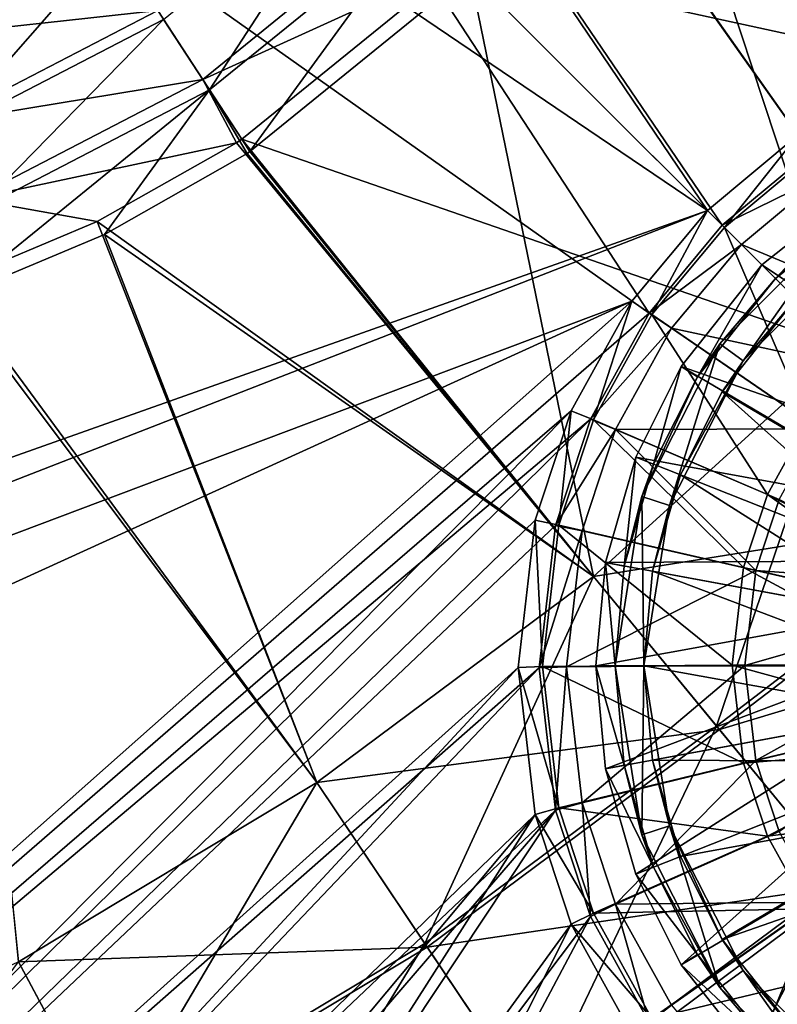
# Model space of a CAD drawing. Header units: metres. Extents: x 0 to 904, y -904 to 0.
# Tile 154 of 253: x 527 to 606, y -682 to -579. Entities that reach past the tile are written whole.
import ezdxf

# ---------------------------------------------------------------- set-up
doc = ezdxf.new("R2010")
doc.units = ezdxf.units.M

msp = doc.modelspace()

# ---------------------------------------------------------------- linework, layer by layer
at = {"layer": 'top0123413'}
for points in [[(599.026855, -599.023621, 106.499786), (74.938576, -244.304413, 117.34655), (244.305359, -74.93528, 117.346581)], [(821.526306, -350.769836, 106.817665), (608.480347, -591.158813, 106.480179), (244.305359, -74.93528, 117.346581)], [(244.305359, -74.93528, 117.346581), (608.480347, -591.158813, 106.480179), (599.026855, -599.023621, 106.499786)], [(76.680428, -244.304428, 120.325508), (592.962036, -609.72644, 109.443001), (244.305359, -76.679497, 120.325508)], [(244.305359, -76.679497, 120.325508), (592.962036, -609.72644, 109.443001), (600.576782, -600.573547, 109.461983)], [(819.806702, -350.769836, 109.839348), (244.305359, -76.679497, 120.325508), (609.729675, -592.958801, 109.443001)], [(244.305359, -76.679497, 120.325508), (600.576782, -600.573547, 109.461983), (609.729675, -592.958801, 109.443001)], [(599.026855, -599.023621, 106.499786), (78.807236, -783.456238, 110.644272), (74.938576, -244.304413, 117.34655)], [(592.962036, -609.72644, 109.443001), (76.680428, -244.304428, 120.325508), (350.77301, -819.803528, 109.839348)], [(600.792053, -600.788818, 98.816803), (599.026855, -599.023621, 106.499786), (608.480347, -591.158813, 106.480179)], [(609.876099, -593.231384, 98.797958), (600.792053, -600.788818, 98.816803), (608.480347, -591.158813, 106.480179)], [(609.729675, -592.958801, 109.443001), (600.576782, -600.573547, 109.461983), (611.301331, -595.292603, 100.79248)], [(614.717651, -614.714417, 86.983521), (600.792053, -600.788818, 98.816803), (609.876099, -593.231384, 98.797958)], [(600.576782, -600.573547, 109.461983), (602.564453, -602.561218, 100.8106), (611.301331, -595.292603, 100.79248)], [(611.301331, -595.292603, 100.79248), (602.564453, -602.561218, 100.8106), (621.761292, -610.564575, 89.677521)], [(81.644386, -800.537598, 110.398422), (78.807236, -783.456238, 110.644272), (599.026855, -599.023621, 106.499786)], [(591.162048, -608.477112, 106.480179), (81.644386, -800.537598, 110.398422), (599.026855, -599.023621, 106.499786)], [(591.162048, -608.477112, 106.480179), (599.026855, -599.023621, 106.499786), (593.234619, -609.872864, 98.797958)], [(599.026855, -599.023621, 106.499786), (600.792053, -600.788818, 98.816803), (593.234619, -609.872864, 98.797958)], [(602.564453, -602.561218, 100.8106), (600.576782, -600.573547, 109.461983), (592.962036, -609.72644, 109.443001)], [(593.234619, -609.872864, 98.797958), (600.792053, -600.788818, 98.816803), (609.485596, -621.003418, 86.970474)], [(600.792053, -600.788818, 98.816803), (614.717651, -614.714417, 86.983521), (609.485596, -621.003418, 86.970474)], [(595.295837, -611.298096, 100.79248), (602.564453, -602.561218, 100.8106), (592.962036, -609.72644, 109.443001)], [(595.295837, -611.298096, 100.79248), (615.651123, -615.647888, 89.690201), (602.564453, -602.561218, 100.8106)], [(621.761292, -610.564575, 89.677521), (602.564453, -602.561218, 100.8106), (615.651123, -615.647888, 89.690201)], [(120.168617, -823.154724, 109.643784), (81.644386, -800.537598, 110.398422), (591.162048, -608.477112, 106.480179)], [(350.77301, -821.52301, 106.817665), (120.168617, -823.154724, 109.643784), (591.162048, -608.477112, 106.480179)], [(350.77301, -821.52301, 106.817665), (591.162048, -608.477112, 106.480179), (584.851563, -619.879761, 106.417328)], [(584.851563, -619.879761, 106.417328), (591.162048, -608.477112, 106.480179), (587.170715, -620.829895, 98.737564)], [(591.162048, -608.477112, 106.480179), (593.234619, -609.872864, 98.797958), (587.170715, -620.829895, 98.737564)], [(592.962036, -609.72644, 109.443001), (350.77301, -819.803528, 109.839348), (586.852173, -620.766479, 109.382149)], [(595.295837, -611.298096, 100.79248), (592.962036, -609.72644, 109.443001), (586.852173, -620.766479, 109.382149)], [(587.170715, -620.829895, 98.737564), (593.234619, -609.872864, 98.797958), (605.287476, -628.58905, 86.928665)], [(593.234619, -609.872864, 98.797958), (609.485596, -621.003418, 86.970474), (605.287476, -628.58905, 86.928665)], [(589.463684, -621.836365, 100.734398), (595.295837, -611.298096, 100.79248), (586.852173, -620.766479, 109.382149)], [(589.463684, -621.836365, 100.734398), (610.56781, -621.758118, 89.677521), (595.295837, -611.298096, 100.79248)], [(610.56781, -621.758118, 89.677521), (615.651123, -615.647888, 89.690201), (595.295837, -611.298096, 100.79248)], [(386.52475, -819.919373, 106.396187), (350.77301, -821.52301, 106.817665), (584.851563, -619.879761, 106.417328)], [(386.52475, -819.919373, 106.396187), (584.851563, -619.879761, 106.417328), (581.082458, -631.286438, 106.323059)], [(581.082458, -631.286438, 106.323059), (584.851563, -619.879761, 106.417328), (583.548706, -631.791931, 98.646965)], [(584.851563, -619.879761, 106.417328), (587.170715, -620.829895, 98.737564), (583.548706, -631.791931, 98.646965)], [(350.77301, -819.803528, 109.839348), (386.388031, -818.206238, 109.419479), (586.852173, -620.766479, 109.382149)], [(586.852173, -620.766479, 109.382149), (386.388031, -818.206238, 109.419479), (583.202759, -631.811462, 109.290871)], [(589.463684, -621.836365, 100.734398), (586.852173, -620.766479, 109.382149), (583.202759, -631.811462, 109.290871)], [(583.548706, -631.791931, 98.646965), (587.170715, -620.829895, 98.737564), (602.777771, -636.1875, 86.865852)], [(587.170715, -620.829895, 98.737564), (605.287476, -628.58905, 86.928665), (602.777771, -636.1875, 86.865852)], [(605.287476, -628.58905, 86.928665), (609.485596, -621.003418, 86.970474), (622.938416, -637.696533, 79.355194)], [(585.979797, -632.380615, 100.647255), (589.463684, -621.836365, 100.734398), (583.202759, -631.811462, 109.290871)], [(604.050476, -636.511353, 89.575874), (589.463684, -621.836365, 100.734398), (585.979797, -632.380615, 100.647255)], [(606.489075, -629.128113, 89.636902), (610.56781, -621.758118, 89.677521), (589.463684, -621.836365, 100.734398)], [(604.050476, -636.511353, 89.575874), (606.489075, -629.128113, 89.636902), (589.463684, -621.836365, 100.734398)], [(602.777771, -636.1875, 86.865852), (605.287476, -628.58905, 86.928665), (622.071228, -640.584229, 79.330254)], [(623.472595, -637.914307, 82.346352), (606.489075, -629.128113, 89.636902), (604.050476, -636.511353, 89.575874)], [(605.287476, -628.58905, 86.928665), (622.938416, -637.696533, 79.355194), (622.071228, -640.584229, 79.330254)], [(579.313965, -646.607361, 106.155792), (386.52475, -819.919373, 106.396187), (581.082458, -631.286438, 106.323059)], [(579.313965, -646.607361, 106.155792), (581.082458, -631.286438, 106.323059), (581.849609, -646.512939, 98.486244)], [(581.082458, -631.286438, 106.323059), (583.548706, -631.791931, 98.646965), (581.849609, -646.512939, 98.486244)], [(386.388031, -818.206238, 109.419479), (581.490723, -646.644226, 109.128922), (583.202759, -631.811462, 109.290871)], [(585.979797, -632.380615, 100.647255), (583.202759, -631.811462, 109.290871), (581.490723, -646.644226, 109.128922)], [(584.345947, -646.537903, 100.492683), (585.979797, -632.380615, 100.647255), (581.490723, -646.644226, 109.128922)], [(581.849609, -646.512939, 98.486244), (583.548706, -631.791931, 98.646965), (601.603638, -646.369629, 86.754669)], [(583.548706, -631.791931, 98.646965), (602.777771, -636.1875, 86.865852), (601.603638, -646.369629, 86.754669)], [(584.345947, -646.537903, 100.492683), (604.050476, -636.511353, 89.575874), (585.979797, -632.380615, 100.647255)], [(601.603638, -646.369629, 86.754669), (602.777771, -636.1875, 86.865852), (621.410095, -646.278748, 79.268135)], [(602.777771, -636.1875, 86.865852), (622.071228, -640.584229, 79.330254), (621.410095, -646.278748, 79.268135)], [(602.909912, -646.403259, 89.467857), (604.050476, -636.511353, 89.575874), (584.345947, -646.537903, 100.492683)], [(622.623047, -640.742981, 82.321922), (604.050476, -636.511353, 89.575874), (602.909912, -646.403259, 89.467857)], [(622.623047, -640.742981, 82.321922), (623.472595, -637.914307, 82.346352), (604.050476, -636.511353, 89.575874)], [(621.976135, -646.315735, 82.261131), (622.623047, -640.742981, 82.321922), (602.909912, -646.403259, 89.467857)], [(386.388031, -818.206238, 109.419479), (422.339783, -813.838379, 109.029648), (581.490723, -646.644226, 109.128922)], [(422.609436, -815.534912, 106.004929), (386.52475, -819.919373, 106.396187), (579.313965, -646.607361, 106.155792)], [(422.339783, -813.838379, 109.029648), (583.2005, -661.476807, 108.924751), (581.490723, -646.644226, 109.128922)], [(581.080139, -661.92804, 105.944893), (422.609436, -815.534912, 106.004929), (579.313965, -646.607361, 106.155792)], [(579.313965, -646.607361, 106.155792), (581.849609, -646.512939, 98.486244), (583.546448, -661.233643, 98.283607)], [(581.080139, -661.92804, 105.944893), (579.313965, -646.607361, 106.155792), (583.546448, -661.233643, 98.283607)], [(584.345947, -646.537903, 100.492683), (581.490723, -646.644226, 109.128922), (583.2005, -661.476807, 108.924751)], [(581.849609, -646.512939, 98.486244), (601.603638, -646.369629, 86.754669), (602.776184, -656.551636, 86.614525)], [(583.546448, -661.233643, 98.283607), (581.849609, -646.512939, 98.486244), (602.776184, -656.551636, 86.614525)], [(585.977661, -660.694885, 100.297806), (584.345947, -646.537903, 100.492683), (583.2005, -661.476807, 108.924751)], [(585.977661, -660.694885, 100.297806), (602.909912, -646.403259, 89.467857), (584.345947, -646.537903, 100.492683)], [(604.04895, -656.294922, 89.331711), (602.909912, -646.403259, 89.467857), (585.977661, -660.694885, 100.297806)], [(601.603638, -646.369629, 86.754669), (621.410095, -646.278748, 79.268135), (622.070374, -651.973145, 79.189697)], [(602.776184, -656.551636, 86.614525), (601.603638, -646.369629, 86.754669), (622.070374, -651.973145, 79.189697)], [(621.976135, -646.315735, 82.261131), (602.909912, -646.403259, 89.467857), (604.04895, -656.294922, 89.331711)], [(622.622192, -651.888428, 82.184372), (621.976135, -646.315735, 82.261131), (604.04895, -656.294922, 89.331711)], [(602.776184, -656.551636, 86.614525), (622.070374, -651.973145, 79.189697), (622.937134, -654.860718, 79.143364)], [(622.622192, -651.888428, 82.184372), (604.04895, -656.294922, 89.331711), (606.48645, -663.677856, 89.210503)], [(605.28479, -664.149719, 86.489784), (602.776184, -656.551636, 86.614525), (622.937134, -654.860718, 79.143364)], [(605.28479, -664.149719, 86.489784), (622.937134, -654.860718, 79.143364), (626.642761, -661.540649, 79.015175)], [(583.546448, -661.233643, 98.283607), (602.776184, -656.551636, 86.614525), (605.28479, -664.149719, 86.489784)], [(589.459961, -671.238647, 100.124687), (604.04895, -656.294922, 89.331711), (585.977661, -660.694885, 100.297806)], [(606.48645, -663.677856, 89.210503), (604.04895, -656.294922, 89.331711), (589.459961, -671.238647, 100.124687)], [(585.977661, -660.694885, 100.297806), (583.2005, -661.476807, 108.924751), (586.848267, -672.521179, 108.743408)], [(589.459961, -671.238647, 100.124687), (585.977661, -660.694885, 100.297806), (586.848267, -672.521179, 108.743408)], [(422.339783, -813.838379, 109.029648), (458.149445, -806.657349, 108.6763), (583.2005, -661.476807, 108.924751)], [(458.567657, -808.322693, 105.650124), (422.609436, -815.534912, 106.004929), (581.080139, -661.92804, 105.944893)], [(458.149445, -806.657349, 108.6763), (493.410126, -796.694702, 108.364059), (583.2005, -661.476807, 108.924751)], [(493.9328, -798.329529, 105.336967), (458.567657, -808.322693, 105.650124), (581.080139, -661.92804, 105.944893)], [(583.2005, -661.476807, 108.924751), (493.410126, -796.694702, 108.364059), (586.848267, -672.521179, 108.743408)], [(493.9328, -798.329529, 105.336967), (581.080139, -661.92804, 105.944893), (584.847473, -673.334167, 105.757614)], [(581.080139, -661.92804, 105.944893), (583.546448, -661.233643, 98.283607), (587.166809, -672.19519, 98.10363)], [(584.847473, -673.334167, 105.757614), (581.080139, -661.92804, 105.944893), (587.166809, -672.19519, 98.10363)], [(587.166809, -672.19519, 98.10363), (583.546448, -661.233643, 98.283607), (605.28479, -664.149719, 86.489784)], [(609.481689, -671.73468, 86.344368), (605.28479, -664.149719, 86.489784), (626.642761, -661.540649, 79.015175)], [(587.166809, -672.19519, 98.10363), (605.28479, -664.149719, 86.489784), (609.481689, -671.73468, 86.344368)], [(610.564026, -671.04718, 89.069214), (606.48645, -663.677856, 89.210503), (589.459961, -671.238647, 100.124687)], [(589.459961, -671.238647, 100.124687), (586.848267, -672.521179, 108.743408), (592.956421, -683.560303, 108.531769)], [(610.564026, -671.04718, 89.069214), (589.459961, -671.238647, 100.124687), (595.290466, -681.776001, 99.922668)], [(595.290466, -681.776001, 99.922668), (589.459961, -671.238647, 100.124687), (592.956421, -683.560303, 108.531769)], [(602.557739, -690.51178, 99.725151), (610.564026, -671.04718, 89.069214), (595.290466, -681.776001, 99.922668)], [(615.646423, -677.156616, 88.931076), (610.564026, -671.04718, 89.069214), (602.557739, -690.51178, 99.725151)], [(584.847473, -673.334167, 105.757614), (587.166809, -672.19519, 98.10363), (593.229004, -683.151245, 97.893578)], [(593.229004, -683.151245, 97.893578), (587.166809, -672.19519, 98.10363), (609.481689, -671.73468, 86.344368)], [(593.229004, -683.151245, 97.893578), (609.481689, -671.73468, 86.344368), (614.71283, -678.022888, 86.202187)], [(493.410126, -796.694702, 108.364059), (527.561279, -784.124451, 108.097694), (586.848267, -672.521179, 108.743408)], [(528.192871, -785.71991, 105.069748), (493.9328, -798.329529, 105.336967), (584.847473, -673.334167, 105.757614)], [(586.848267, -672.521179, 108.743408), (527.561279, -784.124451, 108.097694), (592.956421, -683.560303, 108.531769)], [(528.192871, -785.71991, 105.069748), (584.847473, -673.334167, 105.757614), (591.15625, -684.73584, 105.539024)], [(591.15625, -684.73584, 105.539024), (584.847473, -673.334167, 105.757614), (593.229004, -683.151245, 97.893578)], [(611.293518, -697.779053, 99.527626), (615.646423, -677.156616, 88.931076), (602.557739, -690.51178, 99.725151)], [(600.785095, -692.234192, 97.68821), (593.229004, -683.151245, 97.893578), (614.71283, -678.022888, 86.202187)], [(600.785095, -692.234192, 97.68821), (614.71283, -678.022888, 86.202187), (621.000977, -683.253967, 86.060013)]]:
    msp.add_3dface(points, dxfattribs=at)
at = {"layer": 'top0123414'}
for points in [[(573.209534, -573.208252, 2176.059814), (637.130676, -587.151306, 2176.059814), (591.615112, -550.550049, 2176.059814)], [(592.900208, -551.390076, 2173.059814), (613.347717, -613.347717, 2173.059814), (574.295227, -574.293762, 2173.059814)], [(637.130676, -587.151306, 2176.059814), (658.570862, -558.350342, 2176.059814), (591.615112, -550.550049, 2176.059814)], [(658.570862, -558.350342, 2173.059814), (637.130676, -587.151306, 2173.059814), (592.900208, -551.390076, 2173.059814)], [(637.130676, -587.151306, 2173.059814), (613.347717, -613.347717, 2173.059814), (592.900208, -551.390076, 2173.059814)], [(542.393311, -579.144531, 2155.403564), (562.670593, -562.672729, 2155.403564), (547.190002, -586.481384, 2163.779297)], [(562.670593, -562.672729, 2155.403564), (568.868896, -568.871033, 2163.779297), (547.190002, -586.481384, 2163.779297)], [(512.28186, -572.230103, 2142.054932), (529.283813, -563.673889, 2142.054932), (516.112366, -581.903137, 2148.115967)], [(529.283813, -563.673889, 2142.054932), (537.091309, -571.034729, 2148.115967), (516.112366, -581.903137, 2148.115967)], [(541.792847, -578.226074, 2158.415283), (546.474487, -585.386963, 2166.791016), (567.944275, -567.946472, 2166.791016)], [(546.474487, -585.386963, 2166.791016), (573.209534, -573.208252, 2176.059814), (567.944275, -567.946472, 2166.791016)], [(547.190002, -586.481384, 2163.779297), (568.868896, -568.871033, 2163.779297), (551.388184, -592.902161, 2173.059814)], [(568.868896, -568.871033, 2163.779297), (574.295227, -574.293762, 2173.059814), (551.388184, -592.902161, 2173.059814)], [(512.015991, -571.558472, 2145.054932), (515.779846, -581.063232, 2151.12207), (536.596985, -570.278687, 2151.12207)], [(536.596985, -570.278687, 2151.12207), (515.779846, -581.063232, 2151.12207), (541.792847, -578.226074, 2158.415283)], [(516.112366, -581.903137, 2148.115967), (537.091309, -571.034729, 2148.115967), (519.678894, -590.911987, 2155.403564)], [(537.091309, -571.034729, 2148.115967), (542.393311, -579.144531, 2155.403564), (519.678894, -590.911987, 2155.403564)], [(546.474487, -585.386963, 2166.791016), (550.548401, -591.616943, 2176.059814), (573.209534, -573.208252, 2176.059814)], [(550.548401, -591.616943, 2176.059814), (613.347717, -613.347717, 2176.059814), (573.209534, -573.208252, 2176.059814)], [(613.347717, -613.347717, 2176.059814), (637.130676, -587.151306, 2176.059814), (573.209534, -573.208252, 2176.059814)], [(574.295227, -574.293762, 2173.059814), (587.151306, -637.130676, 2173.059814), (551.388184, -592.902161, 2173.059814)], [(613.347717, -613.347717, 2173.059814), (587.151306, -637.130676, 2173.059814), (574.295227, -574.293762, 2173.059814)], [(515.779846, -581.063232, 2151.12207), (519.274963, -589.891724, 2158.415283), (541.792847, -578.226074, 2158.415283)], [(541.792847, -578.226074, 2158.415283), (519.274963, -589.891724, 2158.415283), (546.474487, -585.386963, 2166.791016)], [(519.678894, -590.911987, 2155.403564), (542.393311, -579.144531, 2155.403564), (522.905518, -599.062256, 2163.779297)], [(542.393311, -579.144531, 2155.403564), (547.190002, -586.481384, 2163.779297), (522.905518, -599.062256, 2163.779297)], [(519.274963, -589.891724, 2158.415283), (522.424194, -597.846497, 2166.791016), (546.474487, -585.386963, 2166.791016)], [(522.424194, -597.846497, 2166.791016), (549.982727, -591.984863, 2176.059814), (546.474487, -585.386963, 2166.791016)], [(549.982727, -591.984863, 2176.059814), (550.548401, -591.616943, 2176.059814), (546.474487, -585.386963, 2166.791016)], [(522.905518, -599.062256, 2163.779297), (547.190002, -586.481384, 2163.779297), (520.523071, -608.140259, 2173.059814)], [(547.190002, -586.481384, 2163.779297), (536.256775, -601.529602, 2173.059814), (520.523071, -608.140259, 2173.059814)], [(551.092712, -593.094849, 2173.059814), (536.256775, -601.529602, 2173.059814), (547.190002, -586.481384, 2163.779297)], [(551.388184, -592.902161, 2173.059814), (551.092712, -593.094849, 2173.059814), (547.190002, -586.481384, 2163.779297)], [(522.424194, -597.846497, 2166.791016), (535.503601, -600.189148, 2176.059814), (549.982727, -591.984863, 2176.059814)], [(587.151306, -637.130676, 2176.059814), (549.982727, -591.984863, 2176.059814), (535.503601, -600.189148, 2176.059814)], [(549.982727, -591.984863, 2176.059814), (587.151306, -637.130676, 2176.059814), (550.548401, -591.616943, 2176.059814)], [(587.151306, -637.130676, 2176.059814), (613.347717, -613.347717, 2176.059814), (550.548401, -591.616943, 2176.059814)], [(551.092712, -593.094849, 2173.059814), (587.151306, -637.130676, 2173.059814), (536.256775, -601.529602, 2173.059814)], [(587.151306, -637.130676, 2173.059814), (551.092712, -593.094849, 2173.059814), (551.388184, -592.902161, 2173.059814)], [(520.162537, -606.639526, 2176.059814), (535.503601, -600.189148, 2176.059814), (522.424194, -597.846497, 2166.791016)], [(558.350342, -658.570862, 2176.059814), (535.503601, -600.189148, 2176.059814), (520.162537, -606.639526, 2176.059814)], [(558.350342, -658.570862, 2176.059814), (587.151306, -637.130676, 2176.059814), (535.503601, -600.189148, 2176.059814)], [(536.256775, -601.529602, 2173.059814), (558.350342, -658.570862, 2173.059814), (520.523071, -608.140259, 2173.059814)], [(587.151306, -637.130676, 2173.059814), (558.350342, -658.570862, 2173.059814), (536.256775, -601.529602, 2173.059814)], [(527.28064, -677.258911, 2176.059814), (558.350342, -658.570862, 2176.059814), (520.162537, -606.639526, 2176.059814)], [(558.350342, -658.570862, 2173.059814), (527.28064, -677.258911, 2173.059814), (520.523071, -608.140259, 2173.059814)], [(613.347717, -613.347717, 2176.059814), (587.151306, -637.130676, 2176.059814), (630.235046, -630.235046, 2173.897949)], [(587.151306, -637.130676, 2173.059814), (613.347717, -613.347717, 2173.059814), (599.98053, -652.715698, 2171.48291)], [(613.347717, -613.347717, 2173.059814), (629.853516, -629.853516, 2170.946777), (599.98053, -652.715698, 2171.48291)], [(587.151306, -637.130676, 2176.059814), (600.276611, -653.075256, 2174.446533), (630.235046, -630.235046, 2173.897949)], [(599.98053, -652.715698, 2171.48291), (629.853516, -629.853516, 2170.946777), (613.006348, -668.534058, 2166.531738)], [(630.235046, -630.235046, 2173.897949), (600.276611, -653.075256, 2174.446533), (640.836914, -640.836914, 2170.251221)], [(587.151306, -637.130676, 2176.059814), (558.350342, -658.570862, 2176.059814), (600.276611, -653.075256, 2174.446533)], [(558.350342, -658.570862, 2173.059814), (587.151306, -637.130676, 2173.059814), (569.597473, -675.333496, 2171.48291)], [(587.151306, -637.130676, 2173.059814), (599.98053, -652.715698, 2171.48291), (569.597473, -675.333496, 2171.48291)], [(600.276611, -653.075256, 2174.446533), (613.603027, -669.258728, 2169.381104), (640.836914, -640.836914, 2170.251221)], [(569.597473, -675.333496, 2171.48291), (599.98053, -652.715698, 2171.48291), (581.014343, -692.349548, 2166.531738)], [(599.98053, -652.715698, 2171.48291), (613.006348, -668.534058, 2166.531738), (581.014343, -692.349548, 2166.531738)], [(558.350342, -658.570862, 2176.059814), (569.856995, -675.720337, 2174.446533), (600.276611, -653.075256, 2174.446533)], [(600.276611, -653.075256, 2174.446533), (569.856995, -675.720337, 2174.446533), (613.603027, -669.258728, 2169.381104)], [(558.350342, -658.570862, 2176.059814), (527.28064, -677.258911, 2176.059814), (569.856995, -675.720337, 2174.446533)], [(527.28064, -677.258911, 2173.059814), (558.350342, -658.570862, 2173.059814), (536.820557, -695.048523, 2171.48291)], [(558.350342, -658.570862, 2173.059814), (569.597473, -675.333496, 2171.48291), (536.820557, -695.048523, 2171.48291)], [(569.856995, -675.720337, 2174.446533), (581.537354, -693.129089, 2169.381104), (613.603027, -669.258728, 2169.381104)], [(581.014343, -692.349548, 2166.531738), (613.006348, -668.534058, 2166.531738), (592.129639, -708.916199, 2158.056641)], [(613.603027, -669.258728, 2169.381104), (581.537354, -693.129089, 2169.381104), (626.577393, -685.014587, 2160.710449)], [(613.006348, -668.534058, 2166.531738), (625.688049, -683.93457, 2158.056641), (592.129639, -708.916199, 2158.056641)], [(536.820557, -695.048523, 2171.48291), (569.597473, -675.333496, 2171.48291), (546.50177, -713.108643, 2166.531738)], [(569.597473, -675.333496, 2171.48291), (581.014343, -692.349548, 2166.531738), (546.50177, -713.108643, 2166.531738)], [(527.28064, -677.258911, 2176.059814), (537.040649, -695.459106, 2174.446533), (569.856995, -675.720337, 2174.446533)], [(569.856995, -675.720337, 2174.446533), (537.040649, -695.459106, 2174.446533), (581.537354, -693.129089, 2169.381104)], [(527.28064, -677.258911, 2176.059814), (494.357971, -692.854126, 2176.059814), (537.040649, -695.459106, 2174.446533)], [(527.28064, -677.258911, 2173.059814), (536.820557, -695.048523, 2171.48291), (502.082886, -711.503723, 2171.48291)]]:
    msp.add_3dface(points, dxfattribs=at)
at = {"layer": 'top0123426'}
for points in [[(615.292236, -596.298706, 110.13121), (604.701233, -604.699585, 110.13121), (630.19458, -621.600159, 114.627357)], [(604.701233, -604.699585, 107.067841), (615.292236, -596.298706, 107.067841), (606.115417, -606.11377, 107.47596)], [(604.701233, -604.699585, 110.13121), (615.292236, -596.298706, 110.13121), (604.701233, -604.699585, 107.067841)], [(604.701233, -604.699585, 107.067841), (615.292236, -596.298706, 110.13121), (615.292236, -596.298706, 107.067841)], [(615.292236, -596.298706, 107.067841), (616.346497, -597.99823, 107.47596), (606.115417, -606.11377, 107.47596)], [(606.115417, -606.11377, 107.47596), (616.346497, -597.99823, 107.47596), (612.916748, -600.304871, 100.187859)], [(600.306519, -612.9151, 100.187851), (606.115417, -606.11377, 107.47596), (612.916748, -600.304871, 100.187859)], [(600.306519, -612.9151, 100.187851), (612.916748, -600.304871, 100.187859), (602.733582, -614.678467, 100.187851)], [(602.733582, -614.678467, 100.187851), (612.916748, -600.304871, 100.187859), (614.680115, -602.731934, 100.187859)], [(602.733582, -614.678467, 100.187851), (614.680115, -602.731934, 100.187859), (608.236755, -608.235107, 108.060745)], [(604.701233, -604.699585, 110.13121), (596.300415, -615.290588, 110.13121), (625.453308, -625.451599, 114.627357)], [(596.300415, -615.290588, 107.067841), (604.701233, -604.699585, 107.067841), (597.999878, -616.344849, 107.47596)], [(596.300415, -615.290588, 110.13121), (604.701233, -604.699585, 110.13121), (596.300415, -615.290588, 107.067841)], [(596.300415, -615.290588, 107.067841), (604.701233, -604.699585, 110.13121), (604.701233, -604.699585, 107.067841)], [(604.701233, -604.699585, 107.067841), (606.115417, -606.11377, 107.47596), (597.999878, -616.344849, 107.47596)], [(604.701233, -604.699585, 110.13121), (625.453308, -625.451599, 114.627357), (630.19458, -621.600159, 114.627357)], [(597.999878, -616.344849, 107.47596), (606.115417, -606.11377, 107.47596), (600.306519, -612.9151, 100.187851)], [(600.549194, -617.926331, 108.060745), (608.236755, -608.235107, 108.060745), (623.722229, -631.579224, 111.860817)], [(600.549194, -617.926331, 108.060745), (602.733582, -614.678467, 100.187851), (608.236755, -608.235107, 108.060745)], [(592.210266, -628.804871, 100.187851), (597.999878, -616.344849, 107.47596), (600.306519, -612.9151, 100.187851)], [(592.210266, -628.804871, 100.187851), (600.306519, -612.9151, 100.187851), (595.063416, -629.731934, 100.187851)], [(595.063416, -629.731934, 100.187851), (600.306519, -612.9151, 100.187851), (602.733582, -614.678467, 100.187851)], [(595.063416, -629.731934, 100.187851), (602.733582, -614.678467, 100.187851), (596.211731, -626.542175, 108.060745)], [(602.733582, -614.678467, 100.187851), (600.549194, -617.926331, 108.060745), (596.211731, -626.542175, 108.060745)], [(596.300415, -615.290588, 110.13121), (591.562866, -624.701782, 110.13121), (621.601807, -630.192932, 114.627357)], [(591.562866, -624.701782, 107.067841), (596.300415, -615.290588, 107.067841), (593.422363, -625.437927, 107.47596)], [(591.562866, -624.701782, 110.13121), (596.300415, -615.290588, 110.13121), (591.562866, -624.701782, 107.067841)], [(591.562866, -624.701782, 107.067841), (596.300415, -615.290588, 110.13121), (596.300415, -615.290588, 107.067841)], [(596.300415, -615.290588, 107.067841), (597.999878, -616.344849, 107.47596), (593.422363, -625.437927, 107.47596)], [(596.300415, -615.290588, 110.13121), (621.601807, -630.192932, 114.627357), (625.453308, -625.451599, 114.627357)], [(592.210266, -628.804871, 100.187851), (593.422363, -625.437927, 107.47596), (597.999878, -616.344849, 107.47596)], [(596.211731, -626.542175, 108.060745), (600.549194, -617.926331, 108.060745), (621.205811, -636.436584, 111.860817)], [(600.549194, -617.926331, 108.060745), (623.722229, -631.579224, 111.860817), (621.205811, -636.436584, 111.860817)], [(591.562866, -624.701782, 110.13121), (588.405579, -635.682678, 110.13121), (618.850281, -635.504028, 114.627357)], [(588.405579, -635.682678, 107.067841), (591.562866, -624.701782, 107.067841), (590.372131, -636.046631, 107.47596)], [(588.405579, -635.682678, 110.13121), (591.562866, -624.701782, 110.13121), (588.405579, -635.682678, 107.067841)], [(588.405579, -635.682678, 107.067841), (591.562866, -624.701782, 110.13121), (591.562866, -624.701782, 107.067841)], [(591.562866, -624.701782, 107.067841), (593.422363, -625.437927, 107.47596), (590.372131, -636.046631, 107.47596)], [(591.562866, -624.701782, 110.13121), (618.850281, -635.504028, 114.627357), (621.601807, -630.192932, 114.627357)], [(590.372131, -636.046631, 107.47596), (593.422363, -625.437927, 107.47596), (592.210266, -628.804871, 100.187851)], [(593.322083, -636.592529, 108.060745), (596.211731, -626.542175, 108.060745), (619.754456, -641.484253, 111.860817)], [(595.063416, -629.731934, 100.187851), (596.211731, -626.542175, 108.060745), (593.322083, -636.592529, 108.060745)], [(596.211731, -626.542175, 108.060745), (621.205811, -636.436584, 111.860817), (619.754456, -641.484253, 111.860817)], [(589.420471, -646.418823, 100.187851), (590.372131, -636.046631, 107.47596), (592.210266, -628.804871, 100.187851)], [(592.420471, -646.418823, 100.187851), (589.420471, -646.418823, 100.187851), (592.210266, -628.804871, 100.187851)], [(592.420471, -646.418823, 100.187851), (592.210266, -628.804871, 100.187851), (595.063416, -629.731934, 100.187851)], [(592.420471, -646.418823, 100.187851), (595.063416, -629.731934, 100.187851), (593.322083, -636.592529, 108.060745)], [(588.405579, -635.682678, 110.13121), (587.420532, -646.418823, 110.13121), (617.263428, -641.023254, 114.627357)], [(587.420532, -646.418823, 107.067841), (588.405579, -635.682678, 107.067841), (589.420471, -646.418823, 107.47596)], [(587.420532, -646.418823, 110.13121), (588.405579, -635.682678, 107.067841), (587.420532, -646.418823, 107.067841)], [(587.420532, -646.418823, 110.13121), (588.405579, -635.682678, 110.13121), (588.405579, -635.682678, 107.067841)], [(588.405579, -635.682678, 110.13121), (617.263428, -641.023254, 114.627357), (618.850281, -635.504028, 114.627357)], [(588.405579, -635.682678, 107.067841), (590.372131, -636.046631, 107.47596), (589.420471, -646.418823, 107.47596)], [(589.420471, -646.418823, 100.187851), (589.420471, -646.418823, 107.47596), (590.372131, -636.046631, 107.47596)], [(592.420471, -646.418823, 108.060745), (593.322083, -636.592529, 108.060745), (619.301758, -646.418823, 111.860817)], [(592.420471, -646.418823, 100.187851), (593.322083, -636.592529, 108.060745), (592.420471, -646.418823, 108.060745)], [(593.322083, -636.592529, 108.060745), (619.754456, -641.484253, 111.860817), (619.301758, -646.418823, 111.860817)], [(587.420532, -646.418823, 110.13121), (616.768372, -646.418823, 114.627357), (617.263428, -641.023254, 114.627357)], [(587.420532, -646.418823, 110.13121), (588.405579, -657.154968, 110.13121), (616.768372, -646.418823, 114.627357)], [(588.405579, -657.154968, 107.067841), (587.420532, -646.418823, 107.067841), (590.372131, -656.791077, 107.47596)], [(587.420532, -646.418823, 107.067841), (589.420471, -646.418823, 107.47596), (590.372131, -656.791077, 107.47596)], [(588.405579, -657.154968, 110.13121), (587.420532, -646.418823, 107.067841), (588.405579, -657.154968, 107.067841)], [(588.405579, -657.154968, 110.13121), (587.420532, -646.418823, 110.13121), (587.420532, -646.418823, 107.067841)], [(588.405579, -657.154968, 110.13121), (617.263428, -651.814453, 114.627357), (616.768372, -646.418823, 114.627357)], [(592.210266, -664.032837, 100.187851), (590.372131, -656.791077, 107.47596), (589.420471, -646.418823, 100.187851)], [(590.372131, -656.791077, 107.47596), (589.420471, -646.418823, 107.47596), (589.420471, -646.418823, 100.187851)], [(592.210266, -664.032837, 100.187851), (589.420471, -646.418823, 100.187851), (592.420471, -646.418823, 100.187851)], [(595.063416, -663.105774, 100.187851), (592.210266, -664.032837, 100.187851), (592.420471, -646.418823, 100.187851)], [(593.322083, -656.245178, 108.060745), (592.420471, -646.418823, 108.060745), (619.754456, -651.353455, 111.860817)], [(592.420471, -646.418823, 108.060745), (619.301758, -646.418823, 111.860817), (619.754456, -651.353455, 111.860817)], [(595.063416, -663.105774, 100.187851), (592.420471, -646.418823, 100.187851), (593.322083, -656.245178, 108.060745)], [(593.322083, -656.245178, 108.060745), (592.420471, -646.418823, 100.187851), (592.420471, -646.418823, 108.060745)], [(588.405579, -657.154968, 110.13121), (591.562866, -668.135925, 110.13121), (617.263428, -651.814453, 114.627357)], [(591.562866, -668.135925, 110.13121), (618.850281, -657.333618, 114.627357), (617.263428, -651.814453, 114.627357)], [(593.322083, -656.245178, 108.060745), (619.754456, -651.353455, 111.860817), (621.205811, -656.401123, 111.860817)], [(588.405579, -657.154968, 107.067841), (590.372131, -656.791077, 107.47596), (593.422363, -667.39978, 107.47596)], [(593.422363, -667.39978, 107.47596), (590.372131, -656.791077, 107.47596), (592.210266, -664.032837, 100.187851)], [(596.211731, -666.295532, 108.060745), (593.322083, -656.245178, 108.060745), (621.205811, -656.401123, 111.860817)], [(596.211731, -666.295532, 108.060745), (595.063416, -663.105774, 100.187851), (593.322083, -656.245178, 108.060745)], [(596.211731, -666.295532, 108.060745), (621.205811, -656.401123, 111.860817), (623.722229, -661.258484, 111.860817)], [(591.562866, -668.135925, 107.067841), (588.405579, -657.154968, 107.067841), (593.422363, -667.39978, 107.47596)], [(591.562866, -668.135925, 110.13121), (588.405579, -657.154968, 110.13121), (591.562866, -668.135925, 107.067841)], [(591.562866, -668.135925, 107.067841), (588.405579, -657.154968, 110.13121), (588.405579, -657.154968, 107.067841)], [(591.562866, -668.135925, 110.13121), (596.300415, -677.547119, 110.13121), (618.850281, -657.333618, 114.627357)], [(596.300415, -677.547119, 110.13121), (621.601807, -662.644775, 114.627357), (618.850281, -657.333618, 114.627357)], [(600.549194, -674.911377, 108.060745), (596.211731, -666.295532, 108.060745), (623.722229, -661.258484, 111.860817)], [(600.549194, -674.911377, 108.060745), (623.722229, -661.258484, 111.860817), (627.244629, -665.594727, 111.860817)], [(600.306519, -679.922607, 100.187851), (592.210266, -664.032837, 100.187851), (595.063416, -663.105774, 100.187851)], [(602.733582, -678.159241, 100.187851), (595.063416, -663.105774, 100.187851), (600.549194, -674.911377, 108.060745)], [(595.063416, -663.105774, 100.187851), (596.211731, -666.295532, 108.060745), (600.549194, -674.911377, 108.060745)], [(602.733582, -678.159241, 100.187851), (600.306519, -679.922607, 100.187851), (595.063416, -663.105774, 100.187851)], [(596.300415, -677.547119, 110.13121), (604.701233, -688.138123, 110.13121), (621.601807, -662.644775, 114.627357)], [(604.701233, -688.138123, 110.13121), (625.453308, -667.386047, 114.627357), (621.601807, -662.644775, 114.627357)], [(600.306519, -679.922607, 100.187851), (593.422363, -667.39978, 107.47596), (592.210266, -664.032837, 100.187851)], [(608.236755, -684.6026, 108.060745), (600.549194, -674.911377, 108.060745), (627.244629, -665.594727, 111.860817)], [(591.562866, -668.135925, 107.067841), (593.422363, -667.39978, 107.47596), (597.999878, -676.492798, 107.47596)], [(596.300415, -677.547119, 107.067841), (591.562866, -668.135925, 107.067841), (597.999878, -676.492798, 107.47596)], [(596.300415, -677.547119, 110.13121), (591.562866, -668.135925, 110.13121), (596.300415, -677.547119, 107.067841)], [(596.300415, -677.547119, 107.067841), (591.562866, -668.135925, 110.13121), (591.562866, -668.135925, 107.067841)], [(600.306519, -679.922607, 100.187851), (597.999878, -676.492798, 107.47596), (593.422363, -667.39978, 107.47596)], [(604.701233, -688.138123, 110.13121), (615.292236, -696.53894, 110.13121), (625.453308, -667.386047, 114.627357)], [(602.733582, -678.159241, 100.187851), (600.549194, -674.911377, 108.060745), (608.236755, -684.6026, 108.060745)], [(596.300415, -677.547119, 107.067841), (597.999878, -676.492798, 107.47596), (606.115417, -686.723938, 107.47596)], [(606.115417, -686.723938, 107.47596), (597.999878, -676.492798, 107.47596), (600.306519, -679.922607, 100.187851)], [(604.701233, -688.138123, 107.067841), (596.300415, -677.547119, 107.067841), (606.115417, -686.723938, 107.47596)], [(604.701233, -688.138123, 110.13121), (596.300415, -677.547119, 110.13121), (604.701233, -688.138123, 107.067841)], [(604.701233, -688.138123, 107.067841), (596.300415, -677.547119, 110.13121), (596.300415, -677.547119, 107.067841)], [(612.916748, -692.532837, 100.187859), (600.306519, -679.922607, 100.187851), (602.733582, -678.159241, 100.187851)], [(614.680115, -690.105774, 100.187859), (602.733582, -678.159241, 100.187851), (608.236755, -684.6026, 108.060745)], [(614.680115, -690.105774, 100.187859), (612.916748, -692.532837, 100.187859), (602.733582, -678.159241, 100.187851)], [(612.916748, -692.532837, 100.187859), (606.115417, -686.723938, 107.47596), (600.306519, -679.922607, 100.187851)]]:
    msp.add_3dface(points, dxfattribs=at)

doc.saveas('drawing.dxf')
